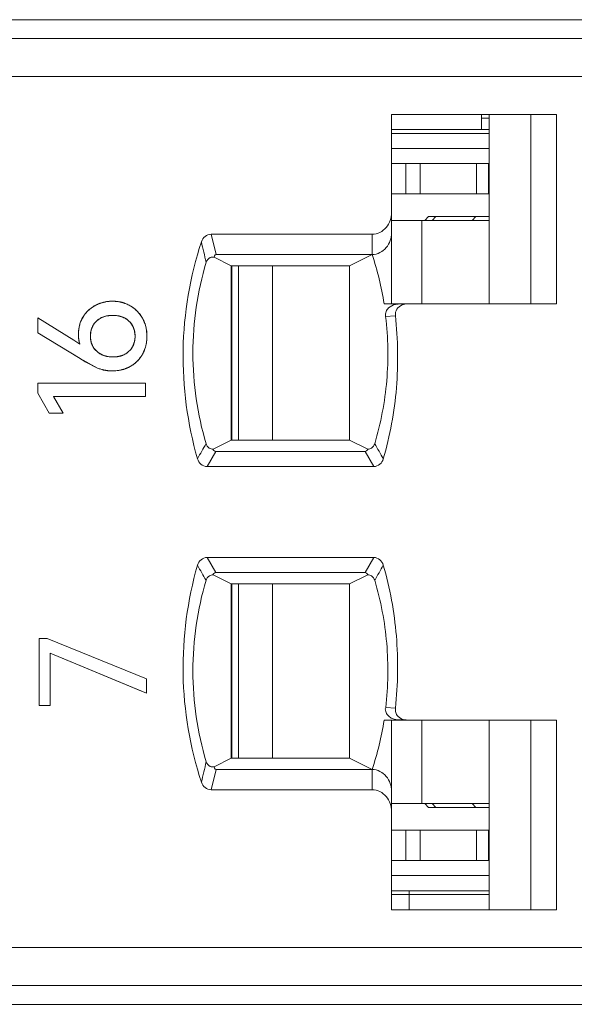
# Model space of a CAD drawing. Header units: inches. Extents: x 1617 to 2044, y 173 to 473.
# Tile 22 of 29: x 1820.49 to 1827.82, y 398.65 to 411.65. Entities that reach past the tile are written whole.
import ezdxf

# ---------------------------------------------------------------- set-up
doc = ezdxf.new("R2010")
doc.units = ezdxf.units.IN
doc.header["$LTSCALE"] = 23.1
doc.header["$MEASUREMENT"] = 0
doc.layers.get('0').update_dxf_attribs({"lineweight": 18})
for name, color, linetype, lineweight in [('1_13', 7, 'Continuous', 18), ('1_14', 7, 'Continuous', 18), ('1_27', 7, 'Continuous', 18), ('1_53', 7, 'Continuous', 18), ('1_54', 7, 'Continuous', 18), ('1_6', 7, 'Continuous', 18)]:
    doc.layers.add(name, color=color, linetype=linetype, lineweight=lineweight)

msp = doc.modelspace()

# ---------------------------------------------------------------- linework, layer by layer
at = {"color": 0, "linetype": 'Continuous', "lineweight": 0}
for p, q in [((1741.07, 411.654), (1840.07, 411.654)), ((1821.203, 407.423), (1820.726, 407.716)), ((1820.726, 407.52), (1820.726, 407.716)), ((1821.636, 407.743), (1821.577, 407.724)), ((1821.86, 407.723), (1821.803, 407.742)), ((1822.11, 407.713), (1822.149, 407.621)), ((1821.459, 407.622), (1821.432, 407.557)), ((1822.002, 407.557), (1821.978, 407.617)), ((1822.149, 407.621), (1822.159, 407.581)), ((1822.163, 407.562), (1822.169, 407.477)), ((1820.726, 407.52), (1821.285, 407.181)), ((1821.283, 407.369), (1821.203, 407.423)), ((1821.272, 407.41), (1821.266, 407.456)), ((1821.428, 407.537), (1821.423, 407.477)), ((1821.423, 407.465), (1821.428, 407.418)), ((1822.012, 407.477), (1822.007, 407.535)), ((1822.008, 407.419), (1822.012, 407.477)), ((1821.257, 407.387), (1821.283, 407.369)), ((1821.432, 407.399), (1821.459, 407.332)), ((1821.977, 407.334), (1822.002, 407.396)), ((1822.15, 407.331), (1822.111, 407.239)), ((1821.285, 407.181), (1821.118, 407.282)), ((1821.285, 407.181), (1821.517, 407.055)), ((1821.577, 407.23), (1821.635, 407.211)), ((1821.802, 407.21), (1821.861, 407.23)), ((1821.517, 407.055), (1821.371, 407.13)), ((1821.571, 407.036), (1821.517, 407.055)), ((1821.64, 407.022), (1821.581, 407.034)), ((1821.948, 407.076), (1821.878, 407.044)), ((1821.71, 407.018), (1821.649, 407.021)), ((1821.797, 407.024), (1821.71, 407.018)), ((1820.726, 406.854), (1822.148, 406.854)), ((1820.726, 406.722), (1820.726, 406.854)), ((1822.148, 406.854), (1822.148, 406.68)), ((1820.726, 406.722), (1820.879, 406.459)), ((1822.148, 406.68), (1820.934, 406.68)), ((1821.06, 406.459), (1820.934, 406.68)), ((1820.934, 406.68), (1821.015, 406.537)), ((1821.06, 406.459), (1820.879, 406.459)), ((1820.743, 403.485), (1820.85, 403.485)), ((1820.743, 402.6), (1820.743, 403.485)), ((1822.165, 402.953), (1820.85, 403.485)), ((1820.892, 403.289), (1822.165, 402.763)), ((1820.892, 403.289), (1820.892, 402.6)), ((1822.098, 402.791), (1820.892, 403.289)), ((1822.165, 402.953), (1822.165, 402.763)), ((1822.165, 402.763), (1822.098, 402.791)), ((1820.892, 402.6), (1820.743, 402.6)), ((1743.27, 398.654), (1839.87, 398.654))]:
    msp.add_line(p, q, dxfattribs=at)
for centre, radius, start, end in [((1821.687, 407.505), 0.427, 128.6902, 138.3862), ((1821.693, 407.498), 0.436, 120.7646, 128.715), ((1821.693, 407.499), 0.435, 118.2756, 120.7655), ((1821.699, 407.487), 0.449, 108.201, 118.2149), ((1821.706, 407.467), 0.469, 105.8488, 108.2568), ((1821.709, 407.455), 0.481, 101.1609, 105.8394), ((1821.711, 407.445), 0.493, 98.9716, 101.1707), ((1821.713, 407.43), 0.508, 89.9519, 98.9404), ((1821.714, 407.432), 0.505, 80.0051, 90.0187), ((1821.717, 407.45), 0.487, 78.4149, 79.9563), ((1821.719, 407.462), 0.474, 73.5418, 78.4297), ((1821.724, 407.478), 0.458, 70.3502, 73.5321), ((1821.733, 407.502), 0.433, 60.4118, 70.4133), ((1821.737, 407.511), 0.423, 55.0172, 60.3249), ((1821.73, 407.501), 0.435, 50.8863, 55.0248), ((1821.727, 407.496), 0.441, 48.688, 50.8916), ((1821.723, 407.492), 0.446, 41.0644, 48.6816), ((1821.674, 407.519), 0.407, 149.2397, 158.7248), ((1821.663, 407.525), 0.395, 143.6635, 149.145), ((1821.675, 407.516), 0.41, 138.4092, 143.6656), ((1821.692, 407.463), 0.285, 113.8442, 116.5224), ((1821.708, 407.406), 0.344, 100.6093, 102.063), ((1821.731, 407.422), 0.328, 77.2828, 79.0951), ((1821.744, 407.469), 0.279, 62.6079, 65.5722), ((1821.723, 407.493), 0.445, 38.894, 41.0677), ((1821.726, 407.495), 0.442, 34.6773, 38.8977), ((1821.734, 407.5), 0.433, 29.5098, 34.6836), ((1821.725, 407.502), 0.461, 170.5072, 177.5565), ((1821.721, 407.503), 0.457, 167.7858, 170.5068), ((1821.71, 407.506), 0.446, 160.998, 167.807), ((1821.695, 407.511), 0.431, 158.6568, 160.974), ((1821.704, 407.487), 0.281, 165.5732, 169.7339), ((1821.761, 407.493), 0.25, 29.8096, 31.627), ((1821.73, 407.485), 0.282, 10.232, 14.8244), ((1821.679, 407.484), 0.49, 9.1881, 11.444), ((1820.346, 406.077), 1.596, 56.3194, 57.4972), ((1821.72, 407.503), 0.457, 177.5581, 179.9978), ((1821.791, 407.502), 0.527, 179.9844, 182.6649), ((1821.754, 407.501), 0.491, 182.6659, 185.2934), ((1821.795, 407.477), 0.372, 179.988, 181.841), ((1821.64, 407.473), 0.529, 350.9324, 355.8413), ((1821.614, 407.475), 0.555, 355.8197, 358.0179), ((1821.597, 407.476), 0.572, 358.0176, 0.1526), ((1820.43, 406.204), 1.444, 55.0419, 56.3159), ((1821.641, 407.483), 0.376, 191.2825, 197.7527), ((1821.708, 407.468), 0.284, 190.2511, 194.0968), ((1821.758, 407.459), 0.252, 328.4674, 330.163), ((1821.725, 407.469), 0.286, 345.247, 350.0413), ((1821.665, 407.47), 0.505, 348.8052, 350.9095), ((1823.012, 410.019), 3.323, 238.6884, 240.0812), ((1821.693, 407.489), 0.284, 242.89, 245.8432), ((1821.708, 407.54), 0.338, 257.4416, 259.2424), ((1821.731, 407.536), 0.334, 280.8036, 282.2753), ((1821.747, 407.482), 0.277, 294.3814, 297.1027), ((1821.732, 407.455), 0.437, 311.2594, 318.7351), ((1821.735, 407.453), 0.433, 318.7369, 321.1358), ((1821.739, 407.449), 0.428, 321.1306, 325.3228), ((1821.749, 407.442), 0.415, 325.3143, 330.6617), ((1822.963, 409.936), 3.227, 240.0865, 240.4256), ((1821.707, 407.505), 0.488, 253.85, 254.9726), ((1821.729, 407.477), 0.458, 286.0862, 288.9848), ((1821.744, 407.439), 0.416, 299.3542, 304.689), ((1821.738, 407.448), 0.428, 304.6805, 308.8148), ((1821.734, 407.453), 0.434, 308.8101, 311.2586), ((1821.703, 407.505), 0.487, 262.5861, 263.6279), ((1821.718, 407.523), 0.505, 279.0547, 281.1401)]:
    msp.add_arc(centre, radius, start, end, dxfattribs=at)
for points, knots in [([(1821.487, 407.882), (1821.478, 407.877), (1821.461, 407.868), (1821.438, 407.852), (1821.419, 407.837), (1821.405, 407.825), (1821.394, 407.816), (1821.384, 407.806), (1821.375, 407.796), (1821.365, 407.785), (1821.358, 407.776), (1821.352, 407.769), (1821.348, 407.763), (1821.343, 407.758), (1821.34, 407.753), (1821.337, 407.749), (1821.335, 407.746), (1821.333, 407.743), (1821.331, 407.74), (1821.33, 407.737), (1821.328, 407.735), (1821.327, 407.734), (1821.327, 407.733), (1821.326, 407.732), (1821.326, 407.731), (1821.325, 407.73), (1821.325, 407.729), (1821.324, 407.729), (1821.324, 407.729), (1821.324, 407.728), (1821.324, 407.728), (1821.324, 407.728), (1821.324, 407.728), (1821.324, 407.728), (1821.324, 407.728), (1821.324, 407.728)], [0, 0, 0, 0, 0.125, 0.25, 0.375, 0.4375, 0.5, 0.5625, 0.625001, 0.687501, 0.750001, 0.781251, 0.812501, 0.843751, 0.875001, 0.890626, 0.906251, 0.921876, 0.937501, 0.953126, 0.960938, 0.968751, 0.976563, 0.98047, 0.984376, 0.988282, 0.992188, 0.994141, 0.996095, 0.997071, 0.998048, 0.999024, 0.999513, 0.999757, 1, 1, 1, 1]), ([(1821.714, 407.937), (1821.703, 407.937), (1821.683, 407.937), (1821.653, 407.934), (1821.628, 407.93), (1821.609, 407.927), (1821.595, 407.923), (1821.581, 407.92), (1821.567, 407.916), (1821.553, 407.911), (1821.542, 407.907), (1821.533, 407.904), (1821.526, 407.901), (1821.519, 407.898), (1821.514, 407.895), (1821.509, 407.893), (1821.506, 407.892), (1821.503, 407.89), (1821.5, 407.889), (1821.497, 407.887), (1821.495, 407.886), (1821.493, 407.885), (1821.492, 407.885), (1821.491, 407.884), (1821.49, 407.884), (1821.489, 407.883), (1821.488, 407.883), (1821.488, 407.883), (1821.487, 407.882), (1821.487, 407.882), (1821.487, 407.882), (1821.487, 407.882), (1821.487, 407.882), (1821.487, 407.882), (1821.487, 407.882), (1821.487, 407.882)], [0, 0, 0, 0, 0.125, 0.25, 0.375, 0.4375, 0.5, 0.5625, 0.625001, 0.687501, 0.750001, 0.781251, 0.812501, 0.843751, 0.875001, 0.890626, 0.906251, 0.921876, 0.937501, 0.953126, 0.960938, 0.968751, 0.976563, 0.98047, 0.984376, 0.988282, 0.992188, 0.994141, 0.996095, 0.997071, 0.998048, 0.999024, 0.999513, 0.999757, 1, 1, 1, 1]), ([(1821.946, 407.878), (1821.938, 407.883), (1821.92, 407.892), (1821.893, 407.904), (1821.869, 407.913), (1821.85, 407.919), (1821.836, 407.923), (1821.821, 407.926), (1821.806, 407.929), (1821.791, 407.932), (1821.779, 407.933), (1821.769, 407.934), (1821.761, 407.935), (1821.753, 407.936), (1821.747, 407.936), (1821.741, 407.937), (1821.737, 407.937), (1821.733, 407.937), (1821.73, 407.937), (1821.726, 407.937), (1821.724, 407.937), (1821.722, 407.937), (1821.72, 407.937), (1821.719, 407.937), (1821.718, 407.937), (1821.717, 407.937), (1821.716, 407.937), (1821.715, 407.937), (1821.715, 407.937), (1821.714, 407.937), (1821.714, 407.937), (1821.714, 407.937), (1821.714, 407.937), (1821.714, 407.937), (1821.714, 407.937), (1821.714, 407.937)], [0, 0, 0, 0, 0.125, 0.25, 0.375, 0.4375, 0.5, 0.5625, 0.625001, 0.687501, 0.750001, 0.781251, 0.812501, 0.843751, 0.875001, 0.890626, 0.906251, 0.921876, 0.937501, 0.953126, 0.960938, 0.968751, 0.976563, 0.98047, 0.984376, 0.988282, 0.992188, 0.994141, 0.996095, 0.997071, 0.998048, 0.999024, 0.999513, 0.999757, 1, 1, 1, 1]), ([(1822.11, 407.713), (1822.105, 407.722), (1822.095, 407.739), (1822.078, 407.763), (1822.063, 407.782), (1822.05, 407.797), (1822.04, 407.807), (1822.029, 407.817), (1822.019, 407.827), (1822.008, 407.837), (1821.998, 407.844), (1821.99, 407.85), (1821.984, 407.854), (1821.978, 407.858), (1821.973, 407.862), (1821.969, 407.865), (1821.966, 407.867), (1821.963, 407.869), (1821.959, 407.87), (1821.957, 407.872), (1821.955, 407.873), (1821.953, 407.874), (1821.952, 407.875), (1821.95, 407.876), (1821.95, 407.876), (1821.949, 407.877), (1821.948, 407.877), (1821.948, 407.877), (1821.947, 407.878), (1821.947, 407.878), (1821.947, 407.878), (1821.947, 407.878), (1821.947, 407.878), (1821.946, 407.878), (1821.946, 407.878), (1821.946, 407.878)], [0, 0, 0, 0, 0.125, 0.25, 0.375, 0.4375, 0.5, 0.5625, 0.625001, 0.687501, 0.750001, 0.781251, 0.812501, 0.843751, 0.875001, 0.890626, 0.906251, 0.921876, 0.937501, 0.953126, 0.960938, 0.968751, 0.976563, 0.98047, 0.984376, 0.988282, 0.992188, 0.994141, 0.996095, 0.997071, 0.998048, 0.999024, 0.999513, 0.999757, 1, 1, 1, 1]), ([(1821.565, 407.718), (1821.543, 407.707), (1821.503, 407.68), (1821.472, 407.643), (1821.459, 407.622)], [0, 0, 0, 0, 0.503664, 1, 1, 1, 1]), ([(1821.505, 407.677), (1821.512, 407.683), (1821.526, 407.695), (1821.549, 407.71), (1821.569, 407.72), (1821.587, 407.728), (1821.6, 407.733), (1821.613, 407.737), (1821.627, 407.741), (1821.642, 407.744), (1821.654, 407.746), (1821.664, 407.747), (1821.672, 407.748), (1821.679, 407.749), (1821.686, 407.75), (1821.691, 407.75), (1821.695, 407.75), (1821.699, 407.75), (1821.703, 407.751), (1821.706, 407.751), (1821.709, 407.751), (1821.711, 407.751), (1821.713, 407.751), (1821.714, 407.751), (1821.715, 407.751), (1821.716, 407.751), (1821.717, 407.751), (1821.718, 407.751), (1821.718, 407.751), (1821.719, 407.751), (1821.719, 407.751), (1821.719, 407.751), (1821.719, 407.751), (1821.719, 407.751), (1821.719, 407.751), (1821.719, 407.751)], [0, 0, 0, 0, 0.125, 0.25, 0.375, 0.4375, 0.5, 0.5625, 0.625, 0.6875, 0.75, 0.78125, 0.8125, 0.843751, 0.875001, 0.890626, 0.906251, 0.921876, 0.937501, 0.953126, 0.960938, 0.968751, 0.976563, 0.980469, 0.984376, 0.988282, 0.992188, 0.994141, 0.996094, 0.997071, 0.998047, 0.999024, 0.999512, 0.999756, 1, 1, 1, 1]), ([(1821.793, 407.744), (1821.789, 407.745), (1821.765, 407.749), (1821.719, 407.752), (1821.673, 407.749), (1821.649, 407.745), (1821.645, 407.744)], [0, 0, 0, 0, 0.077673, 0.496512, 0.921383, 1, 1, 1, 1]), ([(1821.719, 407.751), (1821.73, 407.751), (1821.751, 407.75), (1821.782, 407.747), (1821.806, 407.742), (1821.824, 407.737), (1821.837, 407.732), (1821.85, 407.727), (1821.863, 407.722), (1821.875, 407.716), (1821.885, 407.71), (1821.893, 407.705), (1821.899, 407.702), (1821.904, 407.698), (1821.909, 407.694), (1821.913, 407.692), (1821.915, 407.69), (1821.918, 407.687), (1821.921, 407.685), (1821.923, 407.683), (1821.924, 407.682), (1821.926, 407.681), (1821.927, 407.68), (1821.928, 407.679), (1821.928, 407.679), (1821.929, 407.678), (1821.93, 407.677), (1821.93, 407.677), (1821.93, 407.677), (1821.93, 407.677), (1821.931, 407.677), (1821.931, 407.676), (1821.931, 407.676), (1821.931, 407.676), (1821.931, 407.676), (1821.931, 407.676)], [0, 0, 0, 0, 0.125, 0.25, 0.375, 0.4375, 0.5, 0.5625, 0.625, 0.6875, 0.75, 0.78125, 0.8125, 0.843751, 0.875001, 0.890626, 0.906251, 0.921876, 0.937501, 0.953126, 0.960938, 0.968751, 0.976563, 0.980469, 0.984376, 0.988282, 0.992188, 0.994141, 0.996094, 0.997071, 0.998047, 0.999024, 0.999512, 0.999756, 1, 1, 1, 1]), ([(1821.974, 407.624), (1821.962, 407.643), (1821.932, 407.679), (1821.894, 407.706), (1821.873, 407.717)], [0, 0, 0, 0, 0.488169, 1, 1, 1, 1]), ([(1822.169, 407.477), (1822.169, 407.488), (1822.169, 407.51), (1822.166, 407.541), (1822.162, 407.567), (1822.158, 407.587), (1822.155, 407.601), (1822.151, 407.616), (1822.147, 407.63), (1822.142, 407.645), (1822.137, 407.656), (1822.133, 407.666), (1822.131, 407.673), (1822.127, 407.68), (1822.125, 407.685), (1822.123, 407.69), (1822.121, 407.693), (1822.119, 407.696), (1822.118, 407.7), (1822.116, 407.703), (1822.115, 407.705), (1822.114, 407.707), (1822.113, 407.708), (1822.113, 407.709), (1822.112, 407.71), (1822.112, 407.711), (1822.111, 407.711), (1822.111, 407.712), (1822.111, 407.712), (1822.111, 407.713), (1822.111, 407.713), (1822.111, 407.713), (1822.11, 407.713), (1822.11, 407.713), (1822.11, 407.713), (1822.11, 407.713), (1822.11, 407.713)], [0, 0, 0, 0, 0.125, 0.25, 0.375, 0.4375, 0.5, 0.5625, 0.625001, 0.687501, 0.750001, 0.781251, 0.812501, 0.843751, 0.875001, 0.890626, 0.906251, 0.921876, 0.937501, 0.953126, 0.960938, 0.968751, 0.976563, 0.98047, 0.984376, 0.988282, 0.992188, 0.994141, 0.996095, 0.997071, 0.998048, 0.999024, 0.999513, 0.999757, 0.999997, 1, 1, 1, 1]), ([(1821.423, 407.477), (1821.423, 407.488), (1821.423, 407.508), (1821.427, 407.537), (1821.433, 407.56), (1821.438, 407.578), (1821.443, 407.59), (1821.449, 407.603), (1821.455, 407.615), (1821.461, 407.626), (1821.468, 407.635), (1821.473, 407.643), (1821.477, 407.648), (1821.481, 407.653), (1821.485, 407.657), (1821.488, 407.661), (1821.49, 407.663), (1821.493, 407.665), (1821.495, 407.668), (1821.497, 407.67), (1821.499, 407.671), (1821.5, 407.673), (1821.501, 407.674), (1821.502, 407.674), (1821.502, 407.675), (1821.503, 407.676), (1821.504, 407.676), (1821.504, 407.676), (1821.504, 407.677), (1821.505, 407.677), (1821.505, 407.677), (1821.505, 407.677), (1821.505, 407.677), (1821.505, 407.677), (1821.505, 407.677), (1821.505, 407.677)], [0, 0, 0, 0, 0.125, 0.25, 0.375, 0.4375, 0.5, 0.5625, 0.625, 0.6875, 0.75, 0.78125, 0.812501, 0.843751, 0.875001, 0.890626, 0.906251, 0.921876, 0.937501, 0.953126, 0.960938, 0.968751, 0.976563, 0.980469, 0.984376, 0.988282, 0.992188, 0.994141, 0.996094, 0.997071, 0.998047, 0.999024, 0.999512, 0.999756, 1, 1, 1, 1]), ([(1821.263, 407.503), (1821.263, 407.496), (1821.264, 407.484), (1821.265, 407.467), (1821.266, 407.452), (1821.267, 407.441), (1821.268, 407.432), (1821.27, 407.424), (1821.271, 407.416), (1821.273, 407.408), (1821.274, 407.401), (1821.275, 407.396), (1821.276, 407.392), (1821.277, 407.388), (1821.278, 407.385), (1821.279, 407.382), (1821.279, 407.38), (1821.28, 407.378), (1821.28, 407.376), (1821.281, 407.375), (1821.281, 407.373), (1821.282, 407.373), (1821.282, 407.372), (1821.282, 407.371), (1821.282, 407.371), (1821.282, 407.37), (1821.282, 407.37), (1821.283, 407.369), (1821.283, 407.369), (1821.283, 407.369), (1821.283, 407.369), (1821.283, 407.369), (1821.283, 407.369), (1821.283, 407.369), (1821.283, 407.369), (1821.283, 407.369), (1821.283, 407.369)], [0, 0, 0, 0, 0.125, 0.25, 0.375, 0.4375, 0.5, 0.5625, 0.625, 0.6875, 0.75, 0.78125, 0.8125, 0.84375, 0.875, 0.890625, 0.90625, 0.921875, 0.9375, 0.953125, 0.960938, 0.96875, 0.976563, 0.980469, 0.984375, 0.988282, 0.992188, 0.994141, 0.996094, 0.997071, 0.998047, 0.999024, 0.999512, 0.999756, 0.999997, 1, 1, 1, 1]), ([(1821.505, 407.277), (1821.498, 407.283), (1821.485, 407.296), (1821.468, 407.317), (1821.457, 407.336), (1821.449, 407.352), (1821.443, 407.364), (1821.438, 407.377), (1821.434, 407.39), (1821.43, 407.404), (1821.428, 407.415), (1821.426, 407.425), (1821.425, 407.432), (1821.425, 407.439), (1821.424, 407.445), (1821.423, 407.45), (1821.423, 407.454), (1821.423, 407.458), (1821.423, 407.462), (1821.423, 407.465), (1821.423, 407.468), (1821.423, 407.47), (1821.423, 407.471), (1821.423, 407.473), (1821.423, 407.474), (1821.423, 407.474), (1821.423, 407.475), (1821.423, 407.476), (1821.423, 407.476), (1821.423, 407.477), (1821.423, 407.477), (1821.423, 407.477), (1821.423, 407.477), (1821.423, 407.477), (1821.423, 407.477), (1821.423, 407.477)], [0, 0, 0, 0, 0.125, 0.25, 0.375, 0.4375, 0.5, 0.5625, 0.625, 0.6875, 0.75, 0.78125, 0.8125, 0.843751, 0.875001, 0.890626, 0.906251, 0.921876, 0.937501, 0.953126, 0.960938, 0.968751, 0.976563, 0.980469, 0.984376, 0.988282, 0.992188, 0.994141, 0.996094, 0.997071, 0.998047, 0.999024, 0.999512, 0.999756, 1, 1, 1, 1]), ([(1822.012, 407.477), (1822.012, 407.467), (1822.012, 407.446), (1822.008, 407.417), (1822.003, 407.394), (1821.997, 407.377), (1821.992, 407.364), (1821.987, 407.352), (1821.981, 407.34), (1821.974, 407.328), (1821.968, 407.319), (1821.963, 407.312), (1821.959, 407.306), (1821.955, 407.301), (1821.952, 407.297), (1821.949, 407.293), (1821.946, 407.291), (1821.944, 407.289), (1821.942, 407.286), (1821.94, 407.284), (1821.938, 407.282), (1821.937, 407.281), (1821.936, 407.28), (1821.935, 407.279), (1821.934, 407.279), (1821.934, 407.278), (1821.933, 407.278), (1821.933, 407.277), (1821.933, 407.277), (1821.932, 407.277), (1821.932, 407.277), (1821.932, 407.277), (1821.932, 407.277), (1821.932, 407.277), (1821.932, 407.277), (1821.932, 407.277)], [0, 0, 0, 0, 0.125, 0.25, 0.375, 0.4375, 0.5, 0.5625, 0.625, 0.6875, 0.75, 0.78125, 0.812501, 0.843751, 0.875001, 0.890626, 0.906251, 0.921876, 0.937501, 0.953126, 0.960938, 0.968751, 0.976563, 0.980469, 0.984376, 0.988282, 0.992188, 0.994141, 0.996094, 0.997071, 0.998047, 0.999024, 0.999512, 0.999756, 1, 1, 1, 1]), ([(1822.111, 407.239), (1822.116, 407.247), (1822.125, 407.265), (1822.137, 407.293), (1822.145, 407.317), (1822.151, 407.336), (1822.155, 407.351), (1822.158, 407.366), (1822.161, 407.381), (1822.164, 407.397), (1822.166, 407.41), (1822.167, 407.42), (1822.167, 407.428), (1822.168, 407.436), (1822.169, 407.443), (1822.169, 407.448), (1822.169, 407.453), (1822.169, 407.457), (1822.169, 407.461), (1822.169, 407.464), (1822.169, 407.467), (1822.169, 407.469), (1822.169, 407.471), (1822.169, 407.472), (1822.169, 407.473), (1822.169, 407.474), (1822.169, 407.475), (1822.169, 407.476), (1822.169, 407.476), (1822.169, 407.477), (1822.169, 407.477), (1822.169, 407.477), (1822.169, 407.477), (1822.169, 407.477), (1822.169, 407.477), (1822.169, 407.477)], [0, 0, 0, 0, 0.125, 0.25, 0.375, 0.4375, 0.5, 0.5625, 0.625001, 0.687501, 0.750001, 0.781251, 0.812501, 0.843751, 0.875001, 0.890626, 0.906251, 0.921876, 0.937501, 0.953126, 0.960938, 0.968751, 0.976563, 0.98047, 0.984376, 0.988282, 0.992188, 0.994141, 0.996095, 0.997071, 0.998048, 0.999024, 0.999513, 0.999757, 1, 1, 1, 1]), ([(1821.459, 407.332), (1821.472, 407.312), (1821.503, 407.274), (1821.543, 407.247), (1821.564, 407.236)], [0, 0, 0, 0, 0.501361, 1, 1, 1, 1]), ([(1821.873, 407.235), (1821.894, 407.246), (1821.933, 407.273), (1821.962, 407.309), (1821.973, 407.328)], [0, 0, 0, 0, 0.523047, 1, 1, 1, 1]), ([(1821.719, 407.202), (1821.708, 407.202), (1821.687, 407.203), (1821.656, 407.206), (1821.632, 407.211), (1821.613, 407.216), (1821.6, 407.22), (1821.587, 407.225), (1821.574, 407.231), (1821.561, 407.237), (1821.551, 407.243), (1821.543, 407.247), (1821.538, 407.251), (1821.532, 407.255), (1821.527, 407.258), (1821.524, 407.261), (1821.521, 407.263), (1821.518, 407.265), (1821.516, 407.267), (1821.513, 407.269), (1821.512, 407.271), (1821.51, 407.272), (1821.509, 407.273), (1821.508, 407.274), (1821.508, 407.274), (1821.507, 407.275), (1821.506, 407.275), (1821.506, 407.276), (1821.506, 407.276), (1821.506, 407.276), (1821.505, 407.276), (1821.505, 407.276), (1821.505, 407.276), (1821.505, 407.276), (1821.505, 407.277), (1821.505, 407.277)], [0, 0, 0, 0, 0.125, 0.25, 0.375, 0.4375, 0.5, 0.5625, 0.625, 0.6875, 0.75, 0.78125, 0.8125, 0.843751, 0.875001, 0.890626, 0.906251, 0.921876, 0.937501, 0.953126, 0.960938, 0.968751, 0.976563, 0.980469, 0.984376, 0.988282, 0.992188, 0.994141, 0.996094, 0.997071, 0.998047, 0.999024, 0.999512, 0.999756, 1, 1, 1, 1]), ([(1821.645, 407.208), (1821.649, 407.208), (1821.673, 407.204), (1821.719, 407.2), (1821.765, 407.204), (1821.79, 407.208), (1821.794, 407.208)], [0, 0, 0, 0, 0.078216, 0.500607, 0.922237, 1, 1, 1, 1]), ([(1821.932, 407.277), (1821.925, 407.27), (1821.911, 407.259), (1821.889, 407.243), (1821.869, 407.233), (1821.852, 407.225), (1821.839, 407.22), (1821.825, 407.216), (1821.811, 407.212), (1821.797, 407.209), (1821.785, 407.207), (1821.775, 407.205), (1821.767, 407.204), (1821.759, 407.204), (1821.753, 407.203), (1821.748, 407.203), (1821.744, 407.202), (1821.74, 407.202), (1821.736, 407.202), (1821.732, 407.202), (1821.73, 407.202), (1821.728, 407.202), (1821.726, 407.202), (1821.725, 407.202), (1821.724, 407.202), (1821.723, 407.202), (1821.722, 407.202), (1821.721, 407.202), (1821.721, 407.202), (1821.72, 407.202), (1821.72, 407.202), (1821.72, 407.202), (1821.72, 407.202), (1821.719, 407.202), (1821.719, 407.202), (1821.719, 407.202)], [0, 0, 0, 0, 0.125, 0.25, 0.375, 0.4375, 0.5, 0.5625, 0.625, 0.6875, 0.75, 0.78125, 0.8125, 0.843751, 0.875001, 0.890626, 0.906251, 0.921876, 0.937501, 0.953126, 0.960938, 0.968751, 0.976563, 0.980469, 0.984376, 0.988282, 0.992188, 0.994141, 0.996094, 0.997071, 0.998047, 0.999024, 0.999512, 0.999756, 1, 1, 1, 1]), ([(1821.948, 407.076), (1821.957, 407.081), (1821.974, 407.091), (1821.998, 407.108), (1822.017, 407.123), (1822.031, 407.136), (1822.042, 407.146), (1822.052, 407.156), (1822.061, 407.167), (1822.07, 407.178), (1822.078, 407.187), (1822.084, 407.195), (1822.088, 407.201), (1822.092, 407.207), (1822.095, 407.212), (1822.098, 407.216), (1822.1, 407.22), (1822.102, 407.223), (1822.104, 407.226), (1822.105, 407.228), (1822.107, 407.231), (1822.108, 407.232), (1822.108, 407.234), (1822.109, 407.235), (1822.109, 407.235), (1822.11, 407.236), (1822.11, 407.237), (1822.111, 407.238), (1822.111, 407.238), (1822.111, 407.238), (1822.111, 407.238), (1822.111, 407.238), (1822.111, 407.239), (1822.111, 407.239), (1822.111, 407.239), (1822.111, 407.239)], [0, 0, 0, 0, 0.125, 0.25, 0.375, 0.4375, 0.5, 0.5625, 0.625001, 0.687501, 0.750001, 0.781251, 0.812501, 0.843751, 0.875001, 0.890626, 0.906251, 0.921876, 0.937501, 0.953126, 0.960938, 0.968751, 0.976563, 0.98047, 0.984376, 0.988282, 0.992188, 0.994141, 0.996095, 0.997071, 0.998048, 0.999024, 0.999513, 0.999757, 1, 1, 1, 1]), ([(1821.517, 407.055), (1821.524, 407.052), (1821.539, 407.046), (1821.562, 407.039), (1821.581, 407.033), (1821.597, 407.029), (1821.609, 407.027), (1821.621, 407.025), (1821.633, 407.023), (1821.646, 407.021), (1821.656, 407.02), (1821.665, 407.019), (1821.671, 407.019), (1821.677, 407.018), (1821.683, 407.018), (1821.687, 407.018), (1821.69, 407.018), (1821.693, 407.018), (1821.697, 407.018), (1821.699, 407.018), (1821.702, 407.018), (1821.703, 407.018), (1821.705, 407.018), (1821.706, 407.018), (1821.706, 407.018), (1821.707, 407.018), (1821.708, 407.018), (1821.708, 407.018), (1821.709, 407.018), (1821.709, 407.018), (1821.709, 407.018), (1821.709, 407.018), (1821.71, 407.018), (1821.71, 407.018), (1821.71, 407.018), (1821.71, 407.018), (1821.71, 407.018)], [0, 0, 0, 0, 0.125, 0.25, 0.375, 0.4375, 0.5, 0.5625, 0.625001, 0.687501, 0.750001, 0.781251, 0.812501, 0.843751, 0.875001, 0.890626, 0.906251, 0.921876, 0.937501, 0.953126, 0.960938, 0.968751, 0.976563, 0.98047, 0.984376, 0.988282, 0.992188, 0.994141, 0.996095, 0.997071, 0.998048, 0.999024, 0.999513, 0.999757, 0.999997, 1, 1, 1, 1]), ([(1821.71, 407.018), (1821.721, 407.018), (1821.743, 407.018), (1821.775, 407.021), (1821.801, 407.025), (1821.821, 407.029), (1821.836, 407.032), (1821.851, 407.036), (1821.866, 407.04), (1821.88, 407.045), (1821.892, 407.049), (1821.901, 407.053), (1821.908, 407.056), (1821.915, 407.059), (1821.921, 407.062), (1821.925, 407.064), (1821.928, 407.065), (1821.932, 407.067), (1821.935, 407.069), (1821.938, 407.07), (1821.94, 407.071), (1821.942, 407.072), (1821.943, 407.073), (1821.944, 407.073), (1821.945, 407.074), (1821.946, 407.074), (1821.947, 407.075), (1821.947, 407.075), (1821.947, 407.075), (1821.948, 407.075), (1821.948, 407.076), (1821.948, 407.076), (1821.948, 407.076), (1821.948, 407.076), (1821.948, 407.076), (1821.948, 407.076)], [0, 0, 0, 0, 0.125, 0.25, 0.375, 0.4375, 0.5, 0.5625, 0.625001, 0.687501, 0.750001, 0.781251, 0.812501, 0.843751, 0.875001, 0.890626, 0.906251, 0.921876, 0.937501, 0.953126, 0.960938, 0.968751, 0.976563, 0.98047, 0.984376, 0.988282, 0.992188, 0.994141, 0.996095, 0.997071, 0.998048, 0.999024, 0.999513, 0.999757, 1, 1, 1, 1])]:
    msp.add_open_spline(points, degree=3, knots=knots, dxfattribs=at)
for points in [[(1821.324, 407.728), (1821.284, 407.662), (1821.263, 407.587), (1821.263, 407.503)], [(1821.931, 407.676), (1821.985, 407.626), (1822.012, 407.56), (1822.012, 407.477)]]:
    msp.add_open_spline(points, degree=3, dxfattribs=at)
at = {"layer": '1_13', "color": 0, "linetype": 'Continuous', "lineweight": 0}
for p, q in [((1823.381, 401.904), (1823.381, 404.204)), ((1823.827, 404.204), (1823.827, 401.904)), ((1825.8, 401.304), (1825.8, 402.404)), ((1825.401, 401.304), (1826.69, 401.304))]:
    msp.add_line(p, q, dxfattribs=at)
at = {"layer": '1_14', "color": 0, "linetype": 'Continuous', "lineweight": 0}
for p, q in [((1826.69, 409.004), (1825.401, 409.004)), ((1825.8, 407.904), (1825.8, 409.004)), ((1823.381, 406.104), (1823.381, 408.404)), ((1823.827, 408.404), (1823.827, 406.104))]:
    msp.add_line(p, q, dxfattribs=at)
at = {"layer": '1_27', "color": 0, "linetype": 'Continuous', "lineweight": 0}
for p, q in [((1826.59, 410.204), (1826.59, 410.404)), ((1826.69, 410.354), (1826.59, 410.354)), ((1826.69, 410.204), (1825.401, 410.204)), ((1825.635, 399.904), (1825.635, 400.154)), ((1825.401, 400.104), (1826.69, 400.104))]:
    msp.add_line(p, q, dxfattribs=at)
at = {"layer": '1_53', "color": 0, "linetype": 'Continuous', "lineweight": 0}
for p, q in [((1825.401, 409.754), (1826.69, 409.754)), ((1825.589, 409.354), (1825.589, 409.754)), ((1825.781, 409.754), (1825.781, 409.354)), ((1826.526, 409.354), (1826.526, 409.754)), ((1826.683, 409.754), (1826.683, 409.354)), ((1825.401, 409.354), (1826.69, 409.354)), ((1823.29, 408.404), (1823.29, 406.104))]:
    msp.add_line(p, q, dxfattribs=at)
at = {"layer": '1_54', "color": 0, "linetype": 'Continuous', "lineweight": 0}
for p, q in [((1823.29, 404.204), (1823.29, 401.904)), ((1826.69, 400.954), (1825.401, 400.954)), ((1825.589, 400.554), (1825.589, 400.954)), ((1825.781, 400.954), (1825.781, 400.554)), ((1826.526, 400.554), (1826.526, 400.954)), ((1826.683, 400.554), (1826.683, 400.954)), ((1825.401, 400.554), (1826.69, 400.554))]:
    msp.add_line(p, q, dxfattribs=at)
at = {"layer": '1_6', "color": 0, "linetype": 'Continuous', "lineweight": 0}
for p, q in [((1767.55, 411.404), (1837.168, 411.404)), ((1835.578, 410.904), (1767.892, 410.904)), ((1825.401, 410.404), (1827.58, 410.404)), ((1825.401, 407.904), (1825.401, 410.404)), ((1826.69, 410.404), (1826.69, 407.904)), ((1827.243, 410.404), (1827.243, 407.904)), ((1827.58, 410.404), (1827.58, 407.904)), ((1825.401, 410.154), (1826.69, 410.154)), ((1826.69, 409.954), (1825.401, 409.954)), ((1825.84, 409.004), (1825.89, 409.054)), ((1826.69, 409.054), (1825.89, 409.054)), ((1825.988, 409.054), (1825.939, 409.004)), ((1826.465, 409.004), (1826.514, 409.054)), ((1823.017, 408.821), (1825.145, 408.821)), ((1823.082, 408.554), (1823.017, 408.821)), ((1825.145, 408.554), (1825.145, 408.821)), ((1823.283, 408.405), (1823.058, 408.518)), ((1823.082, 408.554), (1825.145, 408.554)), ((1825.145, 408.554), (1824.848, 408.405)), ((1823.283, 406.104), (1823.283, 408.405)), ((1823.283, 408.404), (1824.848, 408.404)), ((1824.848, 406.104), (1824.848, 408.404)), ((1825.303, 407.904), (1825.599, 407.904)), ((1825.541, 407.888), (1825.593, 407.903)), ((1825.594, 407.901), (1825.611, 407.903)), ((1827.58, 407.904), (1825.604, 407.904)), ((1825.45, 407.746), (1825.321, 407.735)), ((1823.043, 405.984), (1823.283, 406.104)), ((1824.848, 406.104), (1823.283, 406.104)), ((1824.848, 406.104), (1825.088, 405.984)), ((1822.963, 405.754), (1823.08, 405.954)), ((1825.051, 405.954), (1823.08, 405.954)), ((1825.051, 405.954), (1825.167, 405.754)), ((1825.167, 405.754), (1822.963, 405.754)), ((1822.964, 404.554), (1825.167, 404.554)), ((1823.08, 404.354), (1822.964, 404.554)), ((1825.167, 404.554), (1825.051, 404.354)), ((1823.283, 404.204), (1823.043, 404.325)), ((1823.08, 404.354), (1825.051, 404.354)), ((1825.088, 404.325), (1824.848, 404.204)), ((1823.283, 404.204), (1824.848, 404.204)), ((1823.283, 404.204), (1823.283, 401.904)), ((1824.848, 401.904), (1824.848, 404.204)), ((1825.454, 402.565), (1825.326, 402.574)), ((1825.303, 402.404), (1827.58, 402.404)), ((1825.401, 399.904), (1825.401, 402.404)), ((1825.46, 402.413), (1825.49, 402.409)), ((1825.49, 402.411), (1825.594, 402.411)), ((1825.49, 402.409), (1825.492, 402.409)), ((1825.608, 402.406), (1825.594, 402.408)), ((1826.69, 402.404), (1826.69, 399.904)), ((1827.243, 402.404), (1827.243, 399.904)), ((1827.58, 402.404), (1827.58, 399.904)), ((1823.058, 401.791), (1823.283, 401.904)), ((1824.848, 401.904), (1823.283, 401.904)), ((1824.848, 401.904), (1825.145, 401.754)), ((1823.017, 401.488), (1823.082, 401.754)), ((1825.145, 401.754), (1823.082, 401.754)), ((1825.145, 401.488), (1825.145, 401.754)), ((1825.145, 401.488), (1823.017, 401.488)), ((1825.89, 401.254), (1825.84, 401.304)), ((1825.89, 401.254), (1826.69, 401.254)), ((1825.939, 401.304), (1825.988, 401.254)), ((1826.514, 401.254), (1826.465, 401.304)), ((1825.401, 400.354), (1826.69, 400.354)), ((1826.69, 400.154), (1825.401, 400.154)), ((1827.58, 399.904), (1825.401, 399.904)), ((1767.892, 399.404), (1835.578, 399.404)), ((1767.55, 398.904), (1837.168, 398.904))]:
    msp.add_line(p, q, dxfattribs=at)
for centre, radius, start, end in [((1920.492, 431.782), 100.291, 193.29321, 193.45176), ((1821.228, 407.259), 4.126, 8.9967, 18.2943), ((1825.49, 407.702), 0.196, 89.9316, 101.2851), ((1833.921, 399.65), 12.704, 149.713, 150.7483), ((1816.297, 400.873), 10.284, 28.9803, 30.2625), ((1833.2, 410.24), 11.87, 209.1853, 210.2939), ((1816.173, 409.473), 10.41, 329.8992, 331.1692), ((1821.227, 403.05), 4.127, 341.7063, 351.0037), ((1919.55, 378.782), 99.315, 166.56453, 166.72466)]:
    msp.add_arc(centre, radius, start, end, dxfattribs=at)
for points, knots in [([(1825.401, 409.108), (1825.401, 409.039), (1825.364, 408.928), (1825.252, 408.839), (1825.181, 408.821), (1825.145, 408.821)], [0, 0, 0, 0, 0.496876, 0.748597, 1, 1, 1, 1]), ([(1822.889, 408.721), (1822.738, 408.263), (1822.574, 407.294), (1822.704, 406.321), (1822.837, 405.857)], [0, 0, 0, 0, 0.5, 1, 1, 1, 1]), ([(1823.017, 408.821), (1822.988, 408.821), (1822.93, 408.8), (1822.898, 408.749), (1822.889, 408.721)], [0, 0, 0, 0, 0.498571, 1, 1, 1, 1]), ([(1825.145, 408.554), (1825.181, 408.554), (1825.252, 408.572), (1825.364, 408.662), (1825.401, 408.772), (1825.401, 408.841)], [0, 0, 0, 0, 0.251497, 0.503184, 1, 1, 1, 1]), ([(1822.953, 408.451), (1822.961, 408.477), (1822.992, 408.519), (1823.04, 408.521), (1823.058, 408.518)], [0, 0, 0, 0, 0.591555, 1, 1, 1, 1]), ([(1823.082, 408.554), (1823.073, 408.553), (1823.061, 408.539), (1823.06, 408.524), (1823.058, 408.518)], [0, 0, 0, 0, 0.572011, 1, 1, 1, 1]), ([(1822.951, 406.056), (1822.836, 406.443), (1822.716, 407.254), (1822.837, 408.065), (1822.953, 408.451)], [0, 0, 0, 0, 0.499974, 1, 1, 1, 1]), ([(1825.321, 407.735), (1825.318, 407.757), (1825.324, 407.801), (1825.369, 407.863), (1825.419, 407.888), (1825.452, 407.894)], [0, 0, 0, 0, 0.30085, 0.557051, 1, 1, 1, 1]), ([(1825.452, 407.747), (1825.451, 407.776), (1825.462, 407.839), (1825.514, 407.876), (1825.541, 407.888)], [0, 0, 0, 0, 0.498785, 1, 1, 1, 1]), ([(1825.323, 407.735), (1825.339, 407.595), (1825.361, 407.312), (1825.34, 406.747), (1825.26, 406.327), (1825.18, 406.056)], [0, 0, 0, 0, 0.250131, 0.50023, 1, 1, 1, 1]), ([(1825.293, 405.856), (1825.381, 406.162), (1825.498, 406.791), (1825.487, 407.431), (1825.452, 407.747)], [0, 0, 0, 0, 0.500023, 1, 1, 1, 1]), ([(1823.043, 405.984), (1823.026, 405.985), (1822.984, 405.996), (1822.958, 406.034), (1822.951, 406.056)], [0, 0, 0, 0, 0.417744, 1, 1, 1, 1]), ([(1825.18, 406.056), (1825.173, 406.034), (1825.147, 405.996), (1825.105, 405.985), (1825.088, 405.984)], [0, 0, 0, 0, 0.583939, 1, 1, 1, 1]), ([(1823.08, 405.954), (1823.07, 405.954), (1823.052, 405.963), (1823.045, 405.978), (1823.043, 405.984)], [0, 0, 0, 0, 0.625346, 1, 1, 1, 1]), ([(1825.051, 405.954), (1825.057, 405.955), (1825.075, 405.959), (1825.084, 405.975), (1825.088, 405.984)], [0, 0, 0, 0, 0.401074, 1, 1, 1, 1]), ([(1822.837, 405.857), (1822.845, 405.83), (1822.877, 405.778), (1822.934, 405.755), (1822.963, 405.754)], [0, 0, 0, 0, 0.500965, 1, 1, 1, 1]), ([(1825.167, 405.754), (1825.195, 405.755), (1825.254, 405.777), (1825.285, 405.829), (1825.293, 405.856)], [0, 0, 0, 0, 0.499191, 1, 1, 1, 1]), ([(1822.837, 404.452), (1822.704, 403.988), (1822.574, 403.015), (1822.738, 402.046), (1822.889, 401.588)], [0, 0, 0, 0, 0.5, 1, 1, 1, 1]), ([(1822.964, 404.555), (1822.935, 404.554), (1822.877, 404.532), (1822.846, 404.48), (1822.837, 404.452)], [0, 0, 0, 0, 0.499144, 1, 1, 1, 1]), ([(1825.293, 404.454), (1825.285, 404.481), (1825.253, 404.532), (1825.196, 404.554), (1825.167, 404.555)], [0, 0, 0, 0, 0.501026, 1, 1, 1, 1]), ([(1825.453, 402.566), (1825.487, 402.881), (1825.497, 403.52), (1825.38, 404.149), (1825.293, 404.454)], [0, 0, 0, 0, 0.499974, 1, 1, 1, 1]), ([(1822.951, 404.253), (1822.958, 404.275), (1822.984, 404.313), (1823.026, 404.324), (1823.043, 404.325)], [0, 0, 0, 0, 0.583737, 1, 1, 1, 1]), ([(1823.08, 404.354), (1823.07, 404.355), (1823.052, 404.346), (1823.045, 404.331), (1823.043, 404.325)], [0, 0, 0, 0, 0.625369, 1, 1, 1, 1]), ([(1825.051, 404.354), (1825.057, 404.354), (1825.075, 404.35), (1825.084, 404.334), (1825.088, 404.325)], [0, 0, 0, 0, 0.40183, 1, 1, 1, 1]), ([(1825.088, 404.325), (1825.105, 404.324), (1825.147, 404.313), (1825.173, 404.275), (1825.18, 404.253)], [0, 0, 0, 0, 0.417911, 1, 1, 1, 1]), ([(1822.953, 401.858), (1822.837, 402.244), (1822.716, 403.055), (1822.836, 403.866), (1822.951, 404.253)], [0, 0, 0, 0, 0.5, 1, 1, 1, 1]), ([(1825.18, 404.253), (1825.26, 403.982), (1825.367, 403.423), (1825.357, 402.854), (1825.325, 402.574)], [0, 0, 0, 0, 0.500019, 1, 1, 1, 1]), ([(1825.325, 402.574), (1825.318, 402.564), (1825.32, 402.538), (1825.331, 402.497), (1825.362, 402.456), (1825.409, 402.425), (1825.444, 402.417), (1825.46, 402.413)], [0, 0, 0, 0, 0.150842, 0.297456, 0.552713, 0.781106, 1, 1, 1, 1]), ([(1825.487, 402.458), (1825.474, 402.472), (1825.452, 402.506), (1825.451, 402.546), (1825.453, 402.566)], [0, 0, 0, 0, 0.499957, 1, 1, 1, 1]), ([(1823.058, 401.791), (1823.04, 401.788), (1822.992, 401.79), (1822.961, 401.832), (1822.953, 401.858)], [0, 0, 0, 0, 0.410182, 1, 1, 1, 1]), ([(1823.058, 401.791), (1823.06, 401.785), (1823.061, 401.77), (1823.073, 401.756), (1823.082, 401.754)], [0, 0, 0, 0, 0.428267, 1, 1, 1, 1]), ([(1825.401, 401.468), (1825.401, 401.537), (1825.364, 401.647), (1825.252, 401.737), (1825.181, 401.755), (1825.145, 401.754)], [0, 0, 0, 0, 0.496875, 0.748597, 1, 1, 1, 1]), ([(1822.889, 401.588), (1822.898, 401.56), (1822.93, 401.509), (1822.988, 401.488), (1823.017, 401.488)], [0, 0, 0, 0, 0.50159, 1, 1, 1, 1]), ([(1825.145, 401.488), (1825.181, 401.488), (1825.252, 401.47), (1825.364, 401.381), (1825.401, 401.27), (1825.401, 401.201)], [0, 0, 0, 0, 0.251498, 0.503184, 1, 1, 1, 1])]:
    msp.add_open_spline(points, degree=3, knots=knots, dxfattribs=at)
msp.add_open_spline([(1825.593, 402.406), (1825.554, 402.409), (1825.514, 402.429), (1825.487, 402.458)], degree=3, dxfattribs=at)

doc.saveas('drawing.dxf')
